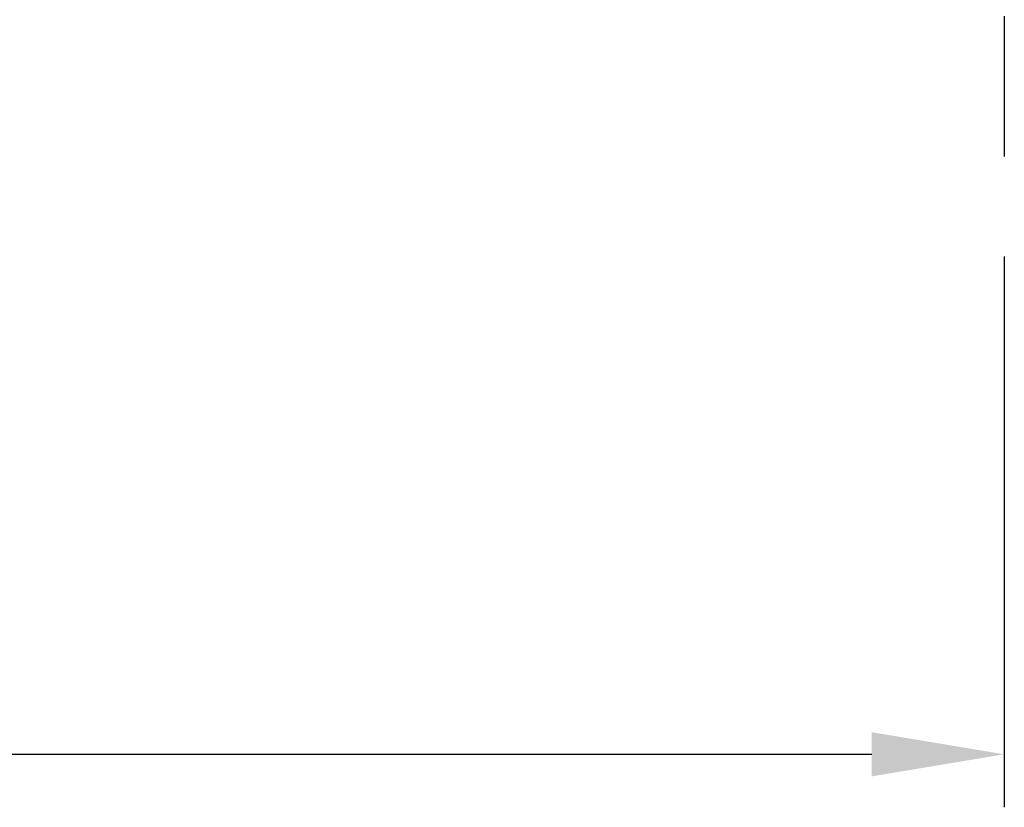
# Model space of a CAD drawing. Header units: millimetres. Extents: x 340 to 654, y 334 to 449.
# Tile 3 of 65: x 518 to 540, y 334 to 352. Entities that reach past the tile are written whole.
import ezdxf

# ---------------------------------------------------------------- set-up
doc = ezdxf.new("R2010")
doc.units = ezdxf.units.MM
doc.header["$PDSIZE"] = -1
doc.linetypes.add('CENTER', pattern=[10.16, 6.35, -1.27, 1.27, -1.27])
doc.layers.add('CL', color=1, linetype='CENTER')
doc.layers.add('DIM', color=4, linetype='Continuous')
doc.styles.add('DIM-7', font='SIMPLEX.shx', dxfattribs={"width": 0.7, "bigfont": 'chineset.shx'})
doc.dimstyles.new('CNS', dxfattribs={"dimtxt": 3.5, "dimasz": 2.5, "dimexe": 1, "dimexo": 1.5, "dimgap": 0.09, "dimtad": 0, "dimdsep": 46, "dimtxsty": 'DIM-7', "dimcen": 0.09, "dimclrd": 1, "dimclre": 1, "dimclrt": 4, "dimadec": 0, "dimazin": 0, "dimtfac": 1, "dimtix": 1, "dimtmove": 2, "dimatfit": 3, "dimfxl": 1, "dimtvp": 0.971429, "dimtolj": 1, "dimarcsym": 0})

# ---------------------------------------------------------------- blocks, each defined once
blk = doc.blocks.new('*D9')
at = {"layer": 'DEFPOINTS', "color": 0, "transparency": 16777216}
for p in [(479.844, 348.542), (539.844, 348.542), (539.844, 335.465)]:
    blk.add_point(p, dxfattribs=at)
at = {"layer": 'DIM', "color": 7, "lineweight": -2, "transparency": 16777216}
for p, q in [((479.844, 346.742), (479.844, 334.265)), ((539.844, 346.742), (539.844, 334.265)), ((482.844, 335.465), (536.844, 335.465))]:
    blk.add_line(p, q, dxfattribs=at)
at = {"layer": 'DIM', "color": 7, "transparency": 16777216}
for points in [[(482.844, 335.965), (482.844, 334.965), (479.844, 335.465)], [(536.844, 335.965), (536.844, 334.965), (539.844, 335.465)]]:
    blk.add_solid(points, dxfattribs=at)
at = {"layer": 'DIM', "color": 7, "transparency": 16777216, "insert": (509.844, 339.545), "char_height": 4.2, "attachment_point": 5, "style": 'DIM-7'}
blk.add_mtext('\\A1;60', dxfattribs=at)

msp = doc.modelspace()

# ---------------------------------------------------------------- linework, layer by layer
at = {"layer": 'CL', "color": 0, "ltscale": 0.5}
msp.add_line((539.844, 362.342), (539.844, 348.542), dxfattribs=at)

# ---------------------------------------------------------------- dimensions: what is measured, and where the dimension line sits
at = {"layer": 'DIM', "color": 0}
dim = msp.add_linear_dim(base=(539.844, 335.465), p1=(479.844, 348.542), p2=(539.844, 348.542), dimstyle='CNS', override={"dimscale": 1.2, "dimclrd": 7, "dimclre": 7, "dimclrt": 7}, dxfattribs=at)
dim.commit()
dim.dimension.update_dxf_attribs({"geometry": '*D9', "text_midpoint": (509.844, 339.545)})

doc.saveas('drawing.dxf')
